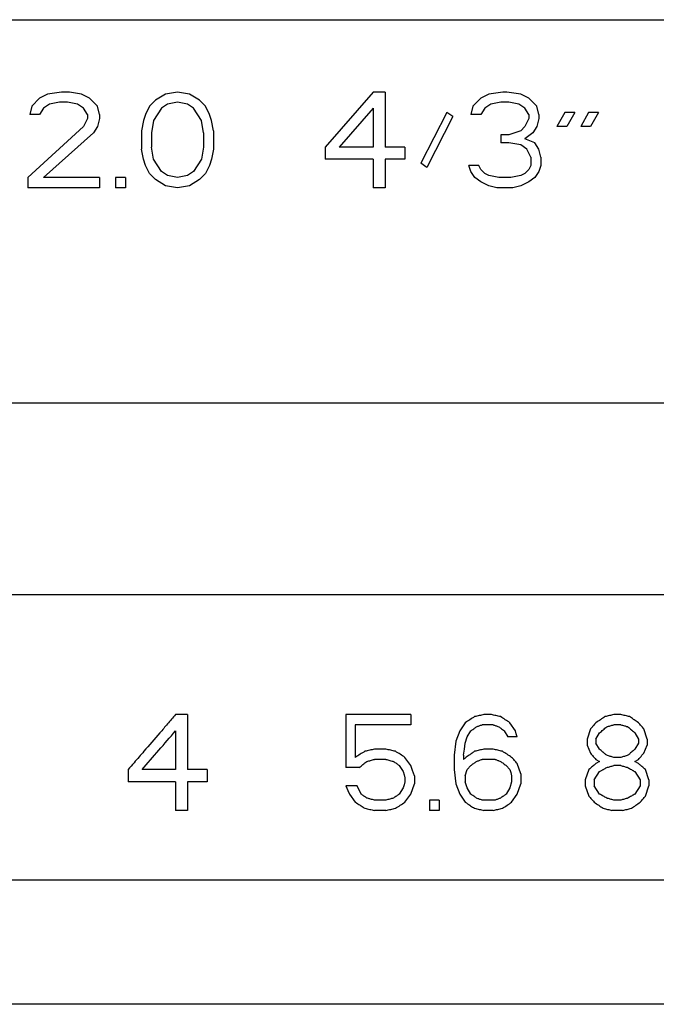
# Model space of a CAD drawing. Header units: millimetres. Extents: x 16567 to 19067, y 2074 to 4074.
# Tile 5 of 11: x 17366 to 17471, y 2609 to 2771. Entities that reach past the tile are written whole.
import ezdxf

# ---------------------------------------------------------------- set-up
doc = ezdxf.new("R2010")
doc.units = ezdxf.units.MM

msp = doc.modelspace()

# ---------------------------------------------------------------- linework, layer by layer
for p, q in [((17111.63558, 2770.6178), (17618.7811, 2770.6178)), ((17369.47397, 2757.72123), (17368.16147, 2756.38081)), ((17370.78647, 2758.39144), (17369.47397, 2757.72123)), ((17373.08334, 2758.72655), (17370.78647, 2758.39144)), ((17374.39585, 2758.72655), (17373.08334, 2758.72655)), ((17376.3646, 2758.39144), (17374.39585, 2758.72655)), ((17377.67709, 2757.72123), (17376.3646, 2758.39144)), ((17378.98959, 2756.38081), (17377.67709, 2757.72123)), ((17388.50522, 2757.38612), (17387.52084, 2756.38081)), ((17390.14585, 2758.39144), (17388.50522, 2757.38612)), ((17392.1146, 2758.72655), (17390.14585, 2758.39144)), ((17394.08335, 2758.39144), (17392.1146, 2758.72655)), ((17395.72397, 2757.38612), (17394.08335, 2758.39144)), ((17396.70834, 2756.38081), (17395.72397, 2757.38612)), ((17424.27084, 2758.72655), (17416.39584, 2749.67868)), ((17426.23959, 2758.72655), (17424.27084, 2758.72655)), ((17426.23959, 2758.72655), (17426.23959, 2749.67868)), ((17441.98959, 2757.72123), (17440.6771, 2756.38081)), ((17443.30209, 2758.39144), (17441.98959, 2757.72123)), ((17445.59897, 2758.72655), (17443.30209, 2758.39144)), ((17446.25521, 2758.72655), (17445.59897, 2758.72655)), ((17448.5521, 2758.39144), (17446.25521, 2758.72655)), ((17449.86459, 2757.72123), (17448.5521, 2758.39144)), ((17451.17709, 2756.38081), (17449.86459, 2757.72123)), ((17368.16147, 2756.38081), (17367.83334, 2755.04038)), ((17370.13022, 2756.0457), (17369.47397, 2755.04038)), ((17371.11459, 2756.71591), (17370.13022, 2756.0457)), ((17372.75522, 2757.05102), (17371.11459, 2756.71591)), ((17374.06772, 2757.05102), (17372.75522, 2757.05102)), ((17375.70834, 2756.71591), (17374.06772, 2757.05102)), ((17376.69272, 2756.0457), (17375.70834, 2756.71591)), ((17377.34897, 2755.04038), (17376.69272, 2756.0457)), ((17379.31772, 2755.04038), (17378.98959, 2756.38081)), ((17387.52084, 2756.38081), (17386.86459, 2755.04038)), ((17389.48959, 2756.0457), (17388.1771, 2754.03506)), ((17390.47397, 2756.71591), (17389.48959, 2756.0457)), ((17392.1146, 2757.05102), (17390.47397, 2756.71591)), ((17393.75522, 2756.71591), (17392.1146, 2757.05102)), ((17394.73959, 2756.0457), (17393.75522, 2756.71591)), ((17396.0521, 2754.03506), (17394.73959, 2756.0457)), ((17397.36459, 2755.04038), (17396.70834, 2756.38081)), ((17424.27084, 2756.0457), (17418.69271, 2749.67868)), ((17424.27084, 2756.0457), (17424.27084, 2749.67868)), ((17440.6771, 2756.38081), (17440.34896, 2755.04038)), ((17442.64585, 2756.0457), (17441.98959, 2755.04038)), ((17443.63022, 2756.71591), (17442.64585, 2756.0457)), ((17445.27084, 2757.05102), (17443.63022, 2756.71591)), ((17446.58335, 2757.05102), (17445.27084, 2757.05102)), ((17448.22396, 2756.71591), (17446.58335, 2757.05102)), ((17449.20834, 2756.0457), (17448.22396, 2756.71591)), ((17449.86459, 2755.04038), (17449.20834, 2756.0457)), ((17451.50522, 2755.04038), (17451.17709, 2756.38081)), ((17369.47397, 2755.04038), (17367.83334, 2755.04038)), ((17377.34897, 2754.37017), (17376.69272, 2753.02974)), ((17377.34897, 2755.04038), (17377.34897, 2754.37017)), ((17379.31772, 2754.37017), (17378.98959, 2753.02974)), ((17379.31772, 2755.04038), (17379.31772, 2754.37017)), ((17386.86459, 2755.04038), (17386.53647, 2754.03506)), ((17397.69272, 2754.03506), (17397.36459, 2755.04038)), ((17436.41146, 2755.37549), (17432.14584, 2746.99783)), ((17437.39584, 2754.70527), (17433.13022, 2746.32761)), ((17437.39584, 2754.70527), (17436.41146, 2755.37549)), ((17441.98959, 2755.04038), (17440.34896, 2755.04038)), ((17449.86459, 2754.37017), (17449.20834, 2753.02974)), ((17449.86459, 2755.04038), (17449.86459, 2754.37017)), ((17451.50522, 2754.37017), (17451.17709, 2753.02974)), ((17451.50522, 2755.04038), (17451.50522, 2754.37017)), ((17455.77084, 2755.37549), (17454.45835, 2753.02974)), ((17457.41147, 2755.37549), (17455.77084, 2755.37549)), ((17457.41147, 2755.37549), (17456.09896, 2753.02974)), ((17459.70834, 2755.37549), (17458.39585, 2753.02974)), ((17461.34897, 2755.37549), (17459.70834, 2755.37549)), ((17461.34897, 2755.37549), (17460.03646, 2753.02974)), ((17376.69272, 2753.02974), (17367.50522, 2744.65208)), ((17378.98959, 2753.02974), (17378.33335, 2752.02442)), ((17386.53647, 2754.03506), (17386.20835, 2752.35953)), ((17388.1771, 2754.03506), (17387.84897, 2752.02442)), ((17396.38022, 2752.02442), (17396.0521, 2754.03506)), ((17398.02085, 2752.35953), (17397.69272, 2754.03506)), ((17449.20834, 2753.02974), (17448.5521, 2752.35953)), ((17451.17709, 2753.02974), (17450.52085, 2752.02442)), ((17456.09896, 2753.02974), (17454.45835, 2753.02974)), ((17460.03646, 2753.02974), (17458.39585, 2753.02974)), ((17378.33335, 2752.02442), (17370.13022, 2744.65208)), ((17386.20835, 2752.35953), (17386.20835, 2749.34357)), ((17387.84897, 2752.02442), (17387.84897, 2749.67868)), ((17396.38022, 2752.02442), (17396.38022, 2749.67868)), ((17398.02085, 2752.35953), (17398.02085, 2749.34357)), ((17446.58335, 2751.68932), (17445.27084, 2751.68932)), ((17445.27084, 2751.68932), (17445.27084, 2750.34889)), ((17448.5521, 2752.35953), (17446.58335, 2751.68932)), ((17450.52085, 2752.02442), (17449.20834, 2751.0191)), ((17450.84897, 2750.34889), (17449.20834, 2751.0191)), ((17386.53647, 2747.66804), (17386.20835, 2749.34357)), ((17388.1771, 2747.66804), (17387.84897, 2749.67868)), ((17396.38022, 2749.67868), (17396.0521, 2747.66804)), ((17398.02085, 2749.34357), (17397.69272, 2747.66804)), ((17416.39584, 2749.67868), (17416.39584, 2747.66804)), ((17424.27084, 2749.67868), (17418.69271, 2749.67868)), ((17429.52084, 2749.67868), (17426.23959, 2749.67868)), ((17429.52084, 2749.67868), (17429.52084, 2747.66804)), ((17446.58335, 2750.34889), (17445.27084, 2750.34889)), ((17448.5521, 2750.01378), (17446.58335, 2750.34889)), ((17449.53647, 2749.34357), (17448.5521, 2750.01378)), ((17450.19271, 2748.00315), (17449.53647, 2749.34357)), ((17451.50522, 2749.34357), (17450.84897, 2750.34889)), ((17451.83334, 2748.00315), (17451.50522, 2749.34357)), ((17386.86459, 2746.66272), (17386.53647, 2747.66804)), ((17389.48959, 2745.6574), (17388.1771, 2747.66804)), ((17396.0521, 2747.66804), (17394.73959, 2745.6574)), ((17397.69272, 2747.66804), (17397.36459, 2746.66272)), ((17424.27084, 2747.66804), (17416.39584, 2747.66804)), ((17424.27084, 2747.66804), (17424.27084, 2742.97655)), ((17426.23959, 2747.66804), (17426.23959, 2742.97655)), ((17429.52084, 2747.66804), (17426.23959, 2747.66804)), ((17450.19271, 2748.00315), (17450.19271, 2746.66272)), ((17451.83334, 2748.00315), (17451.83334, 2746.66272)), ((17387.52084, 2745.32229), (17386.86459, 2746.66272)), ((17397.36459, 2746.66272), (17396.70834, 2745.32229)), ((17433.13022, 2746.32761), (17432.14584, 2746.99783)), ((17441.66147, 2746.66272), (17440.02084, 2746.66272)), ((17440.34896, 2745.6574), (17440.02084, 2746.66272)), ((17441.98959, 2745.99251), (17441.66147, 2746.66272)), ((17450.19271, 2746.66272), (17449.86459, 2745.99251)), ((17451.83334, 2746.66272), (17451.50522, 2745.6574)), ((17367.50522, 2744.65208), (17367.50522, 2742.97655)), ((17379.31772, 2744.65208), (17370.13022, 2744.65208)), ((17379.31772, 2744.65208), (17379.31772, 2742.97655)), ((17381.94272, 2744.65208), (17381.94272, 2742.97655)), ((17383.58334, 2744.65208), (17381.94272, 2744.65208)), ((17383.58334, 2744.65208), (17383.58334, 2742.97655)), ((17388.50522, 2744.31698), (17387.52084, 2745.32229)), ((17390.47397, 2744.98719), (17389.48959, 2745.6574)), ((17392.1146, 2744.65208), (17390.47397, 2744.98719)), ((17393.75522, 2744.98719), (17392.1146, 2744.65208)), ((17394.73959, 2745.6574), (17393.75522, 2744.98719)), ((17396.70834, 2745.32229), (17395.72397, 2744.31698)), ((17441.00522, 2744.65208), (17440.34896, 2745.6574)), ((17441.98959, 2743.98187), (17441.00522, 2744.65208)), ((17442.64585, 2745.32229), (17441.98959, 2745.99251)), ((17443.30209, 2744.98719), (17442.64585, 2745.32229)), ((17444.94272, 2744.65208), (17443.30209, 2744.98719)), ((17446.91147, 2744.65208), (17444.94272, 2744.65208)), ((17448.5521, 2744.98719), (17446.91147, 2744.65208)), ((17449.20834, 2745.32229), (17448.5521, 2744.98719)), ((17449.86459, 2745.99251), (17449.20834, 2745.32229)), ((17450.84897, 2744.65208), (17449.86459, 2743.98187)), ((17451.50522, 2745.6574), (17450.84897, 2744.65208)), ((17379.31772, 2742.97655), (17367.50522, 2742.97655)), ((17383.58334, 2742.97655), (17381.94272, 2742.97655)), ((17390.14585, 2743.31166), (17388.50522, 2744.31698)), ((17392.1146, 2742.97655), (17390.14585, 2743.31166)), ((17394.08335, 2743.31166), (17392.1146, 2742.97655)), ((17395.72397, 2744.31698), (17394.08335, 2743.31166)), ((17426.23959, 2742.97655), (17424.27084, 2742.97655)), ((17443.30209, 2743.31166), (17441.98959, 2743.98187)), ((17444.6146, 2742.97655), (17443.30209, 2743.31166)), ((17447.23959, 2742.97655), (17444.6146, 2742.97655)), ((17448.5521, 2743.31166), (17447.23959, 2742.97655)), ((17449.86459, 2743.98187), (17448.5521, 2743.31166)), ((17621.14584, 2707.53905), (17109.27084, 2707.53905)), ((17581.77084, 2676.03905), (17148.64584, 2676.03905)), ((17393.76454, 2656.35155), (17391.81891, 2656.35155)), ((17393.76454, 2656.35155), (17393.76454, 2647.30368)), ((17419.7745, 2656.35155), (17419.7745, 2647.63878)), ((17430.4551, 2656.35155), (17419.7745, 2656.35155)), ((17430.4551, 2656.35155), (17430.4551, 2654.67602)), ((17443.71329, 2656.35155), (17442.49307, 2656.35155)), ((17464.9989, 2656.35155), (17463.83645, 2656.35155)), ((17421.35487, 2654.67602), (17421.35487, 2649.31432)), ((17430.4551, 2654.67602), (17421.35487, 2654.67602)), ((17439.43029, 2655.01112), (17438.50813, 2653.6707)), ((17444.0179, 2654.67602), (17442.18758, 2654.67602)), ((17447.659, 2653.6707), (17446.75121, 2655.01112)), ((17460.03389, 2654.00581), (17459.4456, 2652.33027)), ((17464.9989, 2654.67602), (17463.83645, 2654.67602)), ((17469.32532, 2652.33027), (17468.7515, 2654.00581)), ((17391.81891, 2653.6707), (17391.81891, 2647.30368)), ((17438.50813, 2653.6707), (17437.89252, 2651.99517)), ((17439.43029, 2651.66006), (17439.73735, 2652.66538)), ((17439.73735, 2652.66538), (17440.35094, 2653.6707)), ((17445.84176, 2653.6707), (17446.44825, 2652.66538)), ((17447.96122, 2652.66538), (17446.44825, 2652.66538)), ((17447.81013, 2653.16804), (17447.659, 2653.6707)), ((17447.96122, 2652.66538), (17447.81013, 2653.16804)), ((17459.4456, 2652.33027), (17459.4456, 2651.32495)), ((17460.9147, 2652.33027), (17461.50082, 2653.33559)), ((17460.9147, 2652.33027), (17460.9147, 2651.66006)), ((17467.31283, 2653.33559), (17467.889, 2652.33027)), ((17467.889, 2652.33027), (17467.889, 2651.66006)), ((17469.32532, 2652.33027), (17469.32532, 2651.32495)), ((17426.39011, 2650.65474), (17424.50592, 2650.65474)), ((17437.89252, 2651.99517), (17437.58446, 2649.64942)), ((17439.12307, 2649.64942), (17439.27671, 2650.65474)), ((17439.27671, 2650.65474), (17439.43029, 2651.66006)), ((17444.0179, 2650.65474), (17442.49307, 2650.65474)), ((17459.4456, 2651.32495), (17460.03389, 2649.98453)), ((17461.50082, 2650.65474), (17460.9147, 2651.66006)), ((17467.889, 2651.66006), (17467.31283, 2650.65474)), ((17468.7515, 2649.98453), (17469.32532, 2651.32495)), ((17426.39011, 2648.97921), (17424.50592, 2648.97921)), ((17430.4551, 2647.97389), (17429.5192, 2649.31432)), ((17437.58446, 2649.64942), (17437.58446, 2647.30368)), ((17439.12307, 2649.64942), (17439.12307, 2648.97921)), ((17444.32233, 2648.97921), (17442.18758, 2648.97921)), ((17460.9147, 2648.97921), (17461.50082, 2648.6441)), ((17464.9989, 2649.31432), (17463.83645, 2649.31432)), ((17467.31283, 2648.6441), (17467.889, 2648.97921)), ((17384.01614, 2647.30368), (17384.01614, 2645.29304)), ((17391.81891, 2647.30368), (17386.29496, 2647.30368)), ((17397.00198, 2647.30368), (17393.76454, 2647.30368)), ((17397.00198, 2647.30368), (17397.00198, 2645.29304)), ((17421.98612, 2647.63878), (17419.7745, 2647.63878)), ((17428.58198, 2647.97389), (17429.20694, 2646.96857)), ((17430.76677, 2647.13612), (17430.4551, 2647.97389)), ((17437.58446, 2647.30368), (17437.89252, 2644.95793)), ((17439.43029, 2646.29836), (17439.73735, 2647.30368)), ((17439.73735, 2647.30368), (17440.35094, 2647.97389)), ((17446.14509, 2647.97389), (17446.75121, 2647.30368)), ((17446.75121, 2647.30368), (17446.90263, 2646.80102)), ((17448.56509, 2646.63347), (17447.96122, 2648.309)), ((17459.73985, 2647.30368), (17459.15113, 2645.62815)), ((17461.50082, 2648.6441), (17460.9147, 2648.309)), ((17464.9989, 2647.97389), (17463.83645, 2647.97389)), ((17467.889, 2648.309), (17467.31283, 2648.6441)), ((17469.61187, 2645.62815), (17469.03853, 2647.30368)), ((17429.20694, 2646.96857), (17429.36309, 2646.46591)), ((17429.36309, 2646.46591), (17429.5192, 2645.96325)), ((17429.5192, 2645.96325), (17429.5192, 2645.29304)), ((17431.07829, 2646.29836), (17430.76677, 2647.13612)), ((17431.07829, 2646.29836), (17431.07829, 2644.95793)), ((17439.43029, 2646.29836), (17439.43029, 2645.29304)), ((17446.90263, 2646.80102), (17447.054, 2646.29836)), ((17447.054, 2646.29836), (17447.054, 2645.29304)), ((17448.56509, 2646.63347), (17448.56509, 2644.95793)), ((17459.15113, 2645.62815), (17459.15113, 2644.62283)), ((17460.62131, 2645.62815), (17461.50082, 2646.96857)), ((17460.62131, 2645.62815), (17460.62131, 2644.62283)), ((17467.31283, 2646.96857), (17468.17673, 2645.62815)), ((17468.17673, 2645.62815), (17468.17673, 2644.62283)), ((17469.61187, 2645.62815), (17469.61187, 2644.62283)), ((17391.81891, 2645.29304), (17384.01614, 2645.29304)), ((17391.81891, 2645.29304), (17391.81891, 2640.60155)), ((17393.76454, 2645.29304), (17393.76454, 2640.60155)), ((17397.00198, 2645.29304), (17393.76454, 2645.29304)), ((17419.7745, 2644.62283), (17420.1198, 2643.89119)), ((17421.67056, 2644.62283), (17419.7745, 2644.62283)), ((17422.30156, 2643.2824), (17421.67056, 2644.62283)), ((17429.20694, 2644.28772), (17428.58198, 2643.2824)), ((17429.36309, 2644.79038), (17429.20694, 2644.28772)), ((17429.5192, 2645.29304), (17429.36309, 2644.79038)), ((17430.4551, 2643.2824), (17431.07829, 2644.95793)), ((17437.89252, 2644.95793), (17438.50813, 2643.2824)), ((17439.58384, 2644.79038), (17439.43029, 2645.29304)), ((17439.73735, 2644.28772), (17439.58384, 2644.79038)), ((17440.35094, 2643.2824), (17439.73735, 2644.28772)), ((17446.75121, 2644.28772), (17446.14509, 2643.2824)), ((17447.054, 2645.29304), (17446.75121, 2644.28772)), ((17447.96122, 2643.2824), (17448.56509, 2644.95793)), ((17459.15113, 2644.62283), (17459.73985, 2642.94729)), ((17461.50082, 2643.2824), (17460.62131, 2644.62283)), ((17468.17673, 2644.62283), (17467.31283, 2643.2824)), ((17469.03853, 2642.94729), (17469.61187, 2644.62283)), ((17420.1198, 2643.89119), (17420.40702, 2643.2824)), ((17420.40702, 2643.2824), (17421.35487, 2641.94198)), ((17429.5192, 2641.94198), (17430.4551, 2643.2824)), ((17438.50813, 2643.2824), (17439.43029, 2641.94198)), ((17447.054, 2641.94198), (17447.96122, 2643.2824)), ((17426.39011, 2642.27708), (17424.50592, 2642.27708)), ((17433.565, 2642.27708), (17433.565, 2640.60155)), ((17435.11415, 2642.27708), (17433.565, 2642.27708)), ((17435.11415, 2642.27708), (17435.11415, 2640.60155)), ((17444.32233, 2642.27708), (17442.18758, 2642.27708)), ((17464.9989, 2642.27708), (17463.83645, 2642.27708)), ((17393.76454, 2640.60155), (17391.81891, 2640.60155)), ((17426.39011, 2640.60155), (17424.50592, 2640.60155)), ((17435.11415, 2640.60155), (17433.565, 2640.60155)), ((17444.0179, 2640.60155), (17442.49307, 2640.60155)), ((17465.28894, 2640.60155), (17463.54528, 2640.60155)), ((17151.00834, 2629.1828), (17579.40649, 2629.1828)), ((17581.77084, 2608.7078), (17148.64584, 2608.7078))]:
    msp.add_line(p, q)
for points in [[(17391.81891, 2656.35155), (17391.37722, 2655.83834), (17390.93544, 2655.32522), (17390.49356, 2654.81218)], [(17440.1976, 2655.51378), (17439.94189, 2655.34615), (17439.68612, 2655.1786), (17439.43029, 2655.01112)], [(17440.96384, 2656.01644), (17440.70848, 2655.84881), (17440.45307, 2655.68126), (17440.1976, 2655.51378)], [(17441.729, 2656.184), (17441.47396, 2656.12811), (17441.2189, 2656.07226), (17440.96384, 2656.01644)], [(17442.49307, 2656.35155), (17442.23839, 2656.29566), (17441.9837, 2656.23981), (17441.729, 2656.184)], [(17444.47448, 2656.184), (17444.22076, 2656.23989), (17443.96703, 2656.29574), (17443.71329, 2656.35155)], [(17445.23453, 2656.01644), (17444.98119, 2656.07233), (17444.72784, 2656.12819), (17444.47448, 2656.184)], [(17445.99345, 2655.51378), (17445.74054, 2655.68143), (17445.48756, 2655.84898), (17445.23453, 2656.01644)], [(17446.75121, 2655.01112), (17446.49868, 2655.17877), (17446.2461, 2655.34632), (17445.99345, 2655.51378)], [(17461.64721, 2655.51378), (17461.40311, 2655.34612), (17461.15894, 2655.17857), (17460.9147, 2655.01112)], [(17462.37835, 2656.01644), (17462.13471, 2655.84878), (17461.891, 2655.68123), (17461.64721, 2655.51378)], [(17463.1081, 2656.184), (17462.86486, 2656.1281), (17462.62161, 2656.07224), (17462.37835, 2656.01644)], [(17463.83645, 2656.35155), (17463.59368, 2656.29565), (17463.35089, 2656.2398), (17463.1081, 2656.184)], [(17465.72358, 2656.184), (17465.48203, 2656.2399), (17465.24047, 2656.29575), (17464.9989, 2656.35155)], [(17466.44683, 2656.01644), (17466.20576, 2656.07235), (17465.96468, 2656.1282), (17465.72358, 2656.184)], [(17467.03793, 2655.60489), (17466.84095, 2655.74215), (17466.64392, 2655.87933), (17466.44683, 2656.01644)], [(17440.35094, 2653.6707), (17440.50421, 2653.78237), (17440.65745, 2653.89407), (17440.81068, 2654.00581)], [(17440.81068, 2654.00581), (17440.96382, 2654.11748), (17441.11694, 2654.22918), (17441.27004, 2654.34091)], [(17441.27004, 2654.34091), (17441.42303, 2654.39674), (17441.57602, 2654.45259), (17441.729, 2654.50847)], [(17441.729, 2654.50847), (17441.88187, 2654.5643), (17442.03473, 2654.62015), (17442.18758, 2654.67602)], [(17444.0179, 2654.67602), (17444.1701, 2654.62019), (17444.32229, 2654.56434), (17444.47448, 2654.50847)], [(17444.47448, 2654.50847), (17444.53503, 2654.48623), (17444.59559, 2654.464), (17444.65614, 2654.44176)], [(17444.65614, 2654.44176), (17444.74765, 2654.40815), (17444.83915, 2654.37453), (17444.93065, 2654.34091)], [(17444.93065, 2654.34091), (17445.08259, 2654.22924), (17445.23451, 2654.11754), (17445.38641, 2654.00581)], [(17445.38641, 2654.00581), (17445.4895, 2653.92997), (17445.59258, 2653.85412), (17445.69565, 2653.77826)], [(17445.69565, 2653.77826), (17445.74436, 2653.74241), (17445.79306, 2653.70656), (17445.84176, 2653.6707)], [(17460.26307, 2654.26717), (17460.18669, 2654.18004), (17460.1103, 2654.09292), (17460.03389, 2654.00581)], [(17460.33914, 2654.35396), (17460.31379, 2654.32503), (17460.28843, 2654.2961), (17460.26307, 2654.26717)], [(17461.50082, 2653.33559), (17461.69596, 2653.50307), (17461.89104, 2653.67063), (17462.08606, 2653.83825)], [(17462.08606, 2653.83825), (17462.2809, 2654.00573), (17462.47569, 2654.17329), (17462.67041, 2654.34091)], [(17462.67041, 2654.34091), (17462.86491, 2654.39672), (17463.0594, 2654.45257), (17463.25388, 2654.50847)], [(17463.25388, 2654.50847), (17463.44808, 2654.56428), (17463.64227, 2654.62013), (17463.83645, 2654.67602)], [(17464.9989, 2654.67602), (17465.1922, 2654.62021), (17465.38549, 2654.56436), (17465.57876, 2654.50847)], [(17465.57876, 2654.50847), (17465.65492, 2654.48644), (17465.73107, 2654.46441), (17465.80722, 2654.44238)], [(17465.80722, 2654.44238), (17465.86383, 2654.426), (17465.92045, 2654.40961), (17465.97706, 2654.39322)], [(17465.97706, 2654.39322), (17466.03727, 2654.37579), (17466.09749, 2654.35835), (17466.15771, 2654.34091)], [(17466.15771, 2654.34091), (17466.35045, 2654.17344), (17466.54312, 2654.00588), (17466.73573, 2653.83825)], [(17466.73573, 2653.83825), (17466.7607, 2653.81652), (17466.78567, 2653.79479), (17466.81063, 2653.77306)], [(17466.81063, 2653.77306), (17466.97808, 2653.62729), (17467.14548, 2653.48147), (17467.31283, 2653.33559)], [(17468.32051, 2654.50847), (17468.17673, 2654.67606), (17468.03289, 2654.84362), (17467.889, 2655.01112)], [(17468.7515, 2654.00581), (17468.60789, 2654.1734), (17468.46423, 2654.34096), (17468.32051, 2654.50847)], [(17423.7194, 2650.48719), (17423.45695, 2650.43131), (17423.1945, 2650.37546), (17422.93204, 2650.31964)], [(17424.50592, 2650.65474), (17424.24375, 2650.59886), (17423.98158, 2650.54301), (17423.7194, 2650.48719)], [(17427.17372, 2650.48719), (17426.91252, 2650.54307), (17426.65132, 2650.59892), (17426.39011, 2650.65474)], [(17427.95644, 2650.31964), (17427.69554, 2650.37552), (17427.43463, 2650.43137), (17427.17372, 2650.48719)], [(17441.729, 2650.48719), (17441.47396, 2650.4313), (17441.2189, 2650.37545), (17440.96384, 2650.31964)], [(17442.49307, 2650.65474), (17442.23839, 2650.59885), (17441.9837, 2650.543), (17441.729, 2650.48719)], [(17444.77863, 2650.48719), (17444.52506, 2650.54308), (17444.27149, 2650.59893), (17444.0179, 2650.65474)], [(17445.53824, 2650.31964), (17445.28504, 2650.37553), (17445.03184, 2650.43138), (17444.77863, 2650.48719)], [(17461.99171, 2650.23316), (17461.82813, 2650.37374), (17461.66449, 2650.51427), (17461.50082, 2650.65474)], [(17467.31283, 2650.65474), (17467.12053, 2650.48711), (17466.92817, 2650.31956), (17466.73573, 2650.15208)], [(17422.14386, 2649.81698), (17421.8809, 2649.64936), (17421.6179, 2649.48181), (17421.35487, 2649.31432)], [(17422.93204, 2650.31964), (17422.66935, 2650.15202), (17422.40662, 2649.98447), (17422.14386, 2649.81698)], [(17423.87677, 2648.81166), (17424.08649, 2648.86749), (17424.29621, 2648.92334), (17424.50592, 2648.97921)], [(17426.39011, 2648.97921), (17426.5991, 2648.92338), (17426.80809, 2648.86753), (17427.01707, 2648.81166)], [(17428.73827, 2649.81698), (17428.47771, 2649.9846), (17428.2171, 2650.15215), (17427.95644, 2650.31964)], [(17429.5192, 2649.31432), (17429.25893, 2649.48194), (17428.99863, 2649.64949), (17428.73827, 2649.81698)], [(17439.35838, 2649.15031), (17439.27995, 2649.09327), (17439.20151, 2649.03623), (17439.12307, 2648.97921)], [(17439.44772, 2649.21529), (17439.41794, 2649.19363), (17439.38816, 2649.17197), (17439.35838, 2649.15031)], [(17440.04423, 2649.64942), (17439.84543, 2649.50466), (17439.64659, 2649.35995), (17439.44772, 2649.21529)], [(17440.51222, 2649.99036), (17440.35625, 2649.87668), (17440.20025, 2649.76304), (17440.04423, 2649.64942)], [(17440.60035, 2650.05459), (17440.57098, 2650.03318), (17440.5416, 2650.01177), (17440.51222, 2649.99036)], [(17440.96384, 2650.31964), (17440.84269, 2650.23127), (17440.72153, 2650.14292), (17440.60035, 2650.05459)], [(17441.729, 2648.81166), (17441.88187, 2648.86749), (17442.03473, 2648.92334), (17442.18758, 2648.97921)], [(17444.32233, 2648.97921), (17444.47444, 2648.92338), (17444.62654, 2648.86753), (17444.77863, 2648.81166)], [(17446.29669, 2649.81698), (17446.04393, 2649.98462), (17445.79111, 2650.15217), (17445.53824, 2650.31964)], [(17447.054, 2649.31432), (17446.80162, 2649.48196), (17446.54919, 2649.64951), (17446.29669, 2649.81698)], [(17447.50782, 2648.81166), (17447.35658, 2648.97924), (17447.20531, 2649.1468), (17447.054, 2649.31432)], [(17460.03389, 2649.98453), (17460.18082, 2649.81702), (17460.3277, 2649.64946), (17460.47454, 2649.48187)], [(17460.47454, 2649.48187), (17460.62131, 2649.31436), (17460.76803, 2649.1468), (17460.9147, 2648.97921)], [(17462.08606, 2650.15208), (17462.05461, 2650.17911), (17462.02316, 2650.20614), (17461.99171, 2650.23316)], [(17462.32407, 2649.94743), (17462.24474, 2650.01566), (17462.16541, 2650.08388), (17462.08606, 2650.15208)], [(17462.49526, 2649.80017), (17462.4382, 2649.84926), (17462.38114, 2649.89835), (17462.32407, 2649.94743)], [(17462.67041, 2649.64942), (17462.61203, 2649.69968), (17462.55365, 2649.74993), (17462.49526, 2649.80017)], [(17466.31768, 2649.78846), (17466.26436, 2649.74211), (17466.21104, 2649.69576), (17466.15771, 2649.64942)], [(17466.47983, 2649.92945), (17466.42579, 2649.88245), (17466.37174, 2649.83545), (17466.31768, 2649.78846)], [(17466.73573, 2650.15208), (17466.65045, 2650.07786), (17466.56515, 2650.00364), (17466.47983, 2649.92945)], [(17468.47318, 2649.65985), (17468.56597, 2649.76806), (17468.65875, 2649.87628), (17468.7515, 2649.98453)], [(17384.98967, 2648.43075), (17384.6652, 2648.05503), (17384.34069, 2647.67934), (17384.01614, 2647.30368)], [(17421.98612, 2647.63878), (17422.1964, 2647.8063), (17422.40665, 2647.97385), (17422.61686, 2648.14144)], [(17422.61686, 2648.14144), (17422.82697, 2648.30895), (17423.03704, 2648.47651), (17423.24708, 2648.6441)], [(17423.24708, 2648.6441), (17423.45698, 2648.69993), (17423.66688, 2648.75578), (17423.87677, 2648.81166)], [(17427.01707, 2648.81166), (17427.14832, 2648.77656), (17427.27957, 2648.74146), (17427.41082, 2648.70635)], [(17427.41082, 2648.70635), (17427.44631, 2648.69686), (17427.4818, 2648.68736), (17427.51729, 2648.67787)], [(17427.51729, 2648.67787), (17427.55935, 2648.66661), (17427.6014, 2648.65536), (17427.64346, 2648.6441)], [(17427.64346, 2648.6441), (17427.79995, 2648.53243), (17427.95642, 2648.42072), (17428.11288, 2648.309)], [(17428.11288, 2648.309), (17428.23897, 2648.21896), (17428.36504, 2648.1289), (17428.49111, 2648.03882)], [(17428.49111, 2648.03882), (17428.5214, 2648.01718), (17428.55169, 2647.99554), (17428.58198, 2647.97389)], [(17440.35094, 2647.97389), (17440.50421, 2648.08556), (17440.65745, 2648.19726), (17440.81068, 2648.309)], [(17440.81068, 2648.309), (17440.96382, 2648.42067), (17441.11694, 2648.53237), (17441.27004, 2648.6441)], [(17441.27004, 2648.6441), (17441.42303, 2648.69993), (17441.57602, 2648.75578), (17441.729, 2648.81166)], [(17444.77863, 2648.81166), (17444.83895, 2648.7895), (17444.89927, 2648.76734), (17444.95958, 2648.74517)], [(17444.95958, 2648.74517), (17445.05124, 2648.71149), (17445.14289, 2648.6778), (17445.23453, 2648.6441)], [(17445.23453, 2648.6441), (17445.38639, 2648.53243), (17445.53822, 2648.42073), (17445.69002, 2648.309)], [(17445.69002, 2648.309), (17445.79267, 2648.23344), (17445.89532, 2648.15787), (17445.99795, 2648.08228)], [(17445.99795, 2648.08228), (17446.047, 2648.04615), (17446.09605, 2648.01002), (17446.14509, 2647.97389)], [(17447.96122, 2648.309), (17447.81013, 2648.47659), (17447.65899, 2648.64414), (17447.50782, 2648.81166)], [(17460.32771, 2647.80634), (17460.13182, 2647.63871), (17459.93587, 2647.47116), (17459.73985, 2647.30368)], [(17460.9147, 2648.309), (17460.7191, 2648.14137), (17460.52343, 2647.97382), (17460.32771, 2647.80634)], [(17461.92646, 2647.21224), (17461.97966, 2647.24272), (17462.03286, 2647.2732), (17462.08606, 2647.30368)], [(17462.08606, 2647.30368), (17462.13208, 2647.33005), (17462.1781, 2647.35643), (17462.22412, 2647.38281)], [(17462.22412, 2647.38281), (17462.37291, 2647.4681), (17462.52167, 2647.55342), (17462.67041, 2647.63878)], [(17466.15771, 2647.63878), (17466.35042, 2647.52715), (17466.5431, 2647.41545), (17466.73573, 2647.30368)], [(17466.73573, 2647.30368), (17466.78069, 2647.27759), (17466.82565, 2647.2515), (17466.87061, 2647.2254)], [(17468.22651, 2648.01417), (17468.11403, 2648.11247), (17468.00153, 2648.21075), (17467.889, 2648.309)], [(17461.50082, 2646.96857), (17461.64272, 2647.04976), (17461.7846, 2647.13099), (17461.92646, 2647.21224)], [(17466.87061, 2647.2254), (17466.9211, 2647.1961), (17466.97157, 2647.1668), (17467.02205, 2647.13749)], [(17467.02205, 2647.13749), (17467.06859, 2647.11046), (17467.11512, 2647.08344), (17467.16166, 2647.05641)], [(17467.16166, 2647.05641), (17467.21205, 2647.02713), (17467.26244, 2646.99786), (17467.31283, 2646.96857)], [(17422.77447, 2642.94729), (17422.61685, 2643.05902), (17422.45921, 2643.17072), (17422.30156, 2643.2824)], [(17423.24708, 2642.61219), (17423.08956, 2642.72391), (17422.93202, 2642.83562), (17422.77447, 2642.94729)], [(17423.36923, 2642.5797), (17423.32852, 2642.59053), (17423.2878, 2642.60136), (17423.24708, 2642.61219)], [(17423.87677, 2642.44464), (17423.70759, 2642.48967), (17423.53841, 2642.53469), (17423.36923, 2642.5797)], [(17424.50592, 2642.27708), (17424.29621, 2642.33296), (17424.08649, 2642.38881), (17423.87677, 2642.44464)], [(17427.01707, 2642.44464), (17426.80809, 2642.38876), (17426.5991, 2642.33291), (17426.39011, 2642.27708)], [(17427.64346, 2642.61219), (17427.43467, 2642.55631), (17427.22587, 2642.50046), (17427.01707, 2642.44464)], [(17428.11288, 2642.94729), (17427.95642, 2642.83557), (17427.79995, 2642.72387), (17427.64346, 2642.61219)], [(17428.58198, 2643.2824), (17428.42563, 2643.17067), (17428.26926, 2643.05897), (17428.11288, 2642.94729)], [(17440.81068, 2642.94729), (17440.65745, 2643.05903), (17440.50421, 2643.17073), (17440.35094, 2643.2824)], [(17441.27004, 2642.61219), (17441.11694, 2642.72392), (17440.96382, 2642.83562), (17440.81068, 2642.94729)], [(17441.5396, 2642.5138), (17441.44975, 2642.5466), (17441.35989, 2642.5794), (17441.27004, 2642.61219)], [(17441.729, 2642.44464), (17441.66587, 2642.46769), (17441.60274, 2642.49075), (17441.5396, 2642.5138)], [(17442.18758, 2642.27708), (17442.03473, 2642.33295), (17441.88187, 2642.38881), (17441.729, 2642.44464)], [(17444.77863, 2642.44464), (17444.62654, 2642.38876), (17444.47444, 2642.33291), (17444.32233, 2642.27708)], [(17445.23453, 2642.61219), (17445.08257, 2642.55632), (17444.93061, 2642.50046), (17444.77863, 2642.44464)], [(17445.69002, 2642.94729), (17445.53822, 2642.83556), (17445.38639, 2642.72386), (17445.23453, 2642.61219)], [(17446.14509, 2643.2824), (17445.99343, 2643.17067), (17445.84174, 2643.05896), (17445.69002, 2642.94729)], [(17462.08606, 2642.94729), (17461.89101, 2643.05906), (17461.69593, 2643.17076), (17461.50082, 2643.2824)], [(17462.67041, 2642.61219), (17462.47566, 2642.72395), (17462.28088, 2642.83566), (17462.08606, 2642.94729)], [(17463.25388, 2642.44464), (17463.0594, 2642.50053), (17462.86491, 2642.55638), (17462.67041, 2642.61219)], [(17463.83645, 2642.27708), (17463.64227, 2642.33297), (17463.44808, 2642.38882), (17463.25388, 2642.44464)], [(17465.57876, 2642.44464), (17465.38549, 2642.38874), (17465.1922, 2642.33289), (17464.9989, 2642.27708)], [(17466.15771, 2642.61219), (17465.96474, 2642.5563), (17465.77175, 2642.50045), (17465.57876, 2642.44464)], [(17466.73573, 2642.94729), (17466.5431, 2642.83553), (17466.35042, 2642.72382), (17466.15771, 2642.61219)], [(17467.31283, 2643.2824), (17467.1205, 2643.17063), (17466.92814, 2643.05893), (17466.73573, 2642.94729)], [(17468.17673, 2641.94198), (17468.32051, 2642.10949), (17468.46423, 2642.27704), (17468.6079, 2642.44464)], [(17468.6079, 2642.44464), (17468.75149, 2642.61214), (17468.89503, 2642.7797), (17469.03853, 2642.94729)], [(17421.35487, 2641.94198), (17421.6179, 2641.77448), (17421.8809, 2641.60693), (17422.14386, 2641.43932)], [(17422.14386, 2641.43932), (17422.20304, 2641.4016), (17422.26221, 2641.36387), (17422.32138, 2641.32614)], [(17422.32138, 2641.32614), (17422.52496, 2641.19635), (17422.72851, 2641.06652), (17422.93204, 2640.93666)], [(17422.93204, 2640.93666), (17423.1945, 2640.88083), (17423.45695, 2640.82498), (17423.7194, 2640.7691)], [(17423.7194, 2640.7691), (17423.98158, 2640.71328), (17424.24375, 2640.65743), (17424.50592, 2640.60155)], [(17426.39011, 2640.60155), (17426.65132, 2640.65737), (17426.91252, 2640.71322), (17427.17372, 2640.7691)], [(17427.17372, 2640.7691), (17427.43463, 2640.82492), (17427.69554, 2640.88078), (17427.95644, 2640.93666)], [(17427.95644, 2640.93666), (17428.2171, 2641.10414), (17428.47771, 2641.27169), (17428.73827, 2641.43932)], [(17428.73827, 2641.43932), (17428.99863, 2641.6068), (17429.25893, 2641.77435), (17429.5192, 2641.94198)], [(17439.43029, 2641.94198), (17439.68612, 2641.7745), (17439.94189, 2641.60695), (17440.1976, 2641.43932)], [(17440.1976, 2641.43932), (17440.236, 2641.41415), (17440.27439, 2641.38897), (17440.31279, 2641.3638)], [(17440.31279, 2641.3638), (17440.52984, 2641.22148), (17440.74686, 2641.0791), (17440.96384, 2640.93666)], [(17440.96384, 2640.93666), (17441.2189, 2640.88084), (17441.47396, 2640.82499), (17441.729, 2640.7691)], [(17441.729, 2640.7691), (17441.9837, 2640.71329), (17442.23839, 2640.65744), (17442.49307, 2640.60155)], [(17444.0179, 2640.60155), (17444.27149, 2640.65736), (17444.52506, 2640.71321), (17444.77863, 2640.7691)], [(17444.77863, 2640.7691), (17445.03184, 2640.82491), (17445.28504, 2640.88077), (17445.53824, 2640.93666)], [(17445.53824, 2640.93666), (17445.79111, 2641.10412), (17446.04393, 2641.27167), (17446.29669, 2641.43932)], [(17446.29669, 2641.43932), (17446.54919, 2641.60678), (17446.80162, 2641.77433), (17447.054, 2641.94198)], [(17460.2629, 2642.35102), (17460.28825, 2642.3221), (17460.31361, 2642.29317), (17460.33896, 2642.26425)], [(17460.33896, 2642.26425), (17460.43309, 2642.15684), (17460.52721, 2642.04942), (17460.62131, 2641.94198)], [(17460.62131, 2641.94198), (17460.86574, 2641.77453), (17461.11009, 2641.60698), (17461.35437, 2641.43932)], [(17461.35437, 2641.43932), (17461.59834, 2641.27187), (17461.84223, 2641.10432), (17462.08606, 2640.93666)], [(17462.08606, 2640.93666), (17462.3295, 2640.88086), (17462.57294, 2640.825), (17462.81636, 2640.7691)], [(17462.81636, 2640.7691), (17463.05935, 2640.7133), (17463.30232, 2640.65745), (17463.54528, 2640.60155)], [(17465.28894, 2640.60155), (17465.53033, 2640.65735), (17465.7717, 2640.7132), (17466.01306, 2640.7691)], [(17466.01306, 2640.7691), (17466.25396, 2640.8249), (17466.49485, 2640.88075), (17466.73573, 2640.93666)], [(17466.73573, 2640.93666), (17466.97622, 2641.1041), (17467.21663, 2641.27165), (17467.45696, 2641.43932)], [(17467.45696, 2641.43932), (17467.69697, 2641.60676), (17467.93689, 2641.77431), (17468.17673, 2641.94198)]]:
    msp.add_open_spline(points, degree=3)
for points, knots in [([(17467.889, 2655.01112), (17467.64896, 2655.17879), (17467.36529, 2655.37674), (17467.0815, 2655.57453), (17467.03793, 2655.60489)], [0, 0, 0, 0, 0.87839676, 1.037731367, 1.037731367, 1.037731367, 1.037731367]), ([(17390.49356, 2654.81218), (17390.06958, 2654.31991), (17388.77898, 2652.82198), (17386.94439, 2650.6948), (17385.53333, 2649.06028), (17384.98967, 2648.43075)], [0, 0, 0, 0, 1.949053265, 5.931689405, 8.427070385, 8.427070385, 8.427070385, 8.427070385]), ([(17460.9147, 2655.01112), (17460.76803, 2654.84353), (17460.57619, 2654.62446), (17460.38428, 2654.40546), (17460.33914, 2654.35396)], [0, 0, 0, 0, 0.6681378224, 0.8735750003, 0.8735750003, 0.8735750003, 0.8735750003]), ([(17386.29496, 2647.30368), (17387.21661, 2648.36455), (17389.05871, 2650.48622), (17390.89931, 2652.60918), (17391.81891, 2653.6707)], [0, 0, 0, 0, 4.215935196, 8.429296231, 8.429296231, 8.429296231, 8.429296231]), ([(17463.83645, 2649.31432), (17463.64227, 2649.37021), (17463.25362, 2649.48199), (17462.86491, 2649.59361), (17462.67041, 2649.64942)], [0, 0, 0, 0, 0.606190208, 1.213239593, 1.213239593, 1.213239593, 1.213239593]), ([(17466.15771, 2649.64942), (17465.96474, 2649.59353), (17465.57849, 2649.48175), (17465.1922, 2649.37013), (17464.9989, 2649.31432)], [0, 0, 0, 0, 0.602704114, 1.206287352, 1.206287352, 1.206287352, 1.206287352]), ([(17467.889, 2648.97921), (17468.03289, 2649.14672), (17468.22764, 2649.37358), (17468.4223, 2649.60052), (17468.47318, 2649.65985)], [0, 0, 0, 0, 0.6624725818, 0.8969594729, 0.8969594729, 0.8969594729, 0.8969594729]), ([(17462.67041, 2647.63878), (17462.86491, 2647.6946), (17463.25362, 2647.80622), (17463.64227, 2647.918), (17463.83645, 2647.97389)], [0, 0, 0, 0, 0.607049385, 1.213239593, 1.213239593, 1.213239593, 1.213239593]), ([(17464.9989, 2647.97389), (17465.1922, 2647.91808), (17465.57849, 2647.80646), (17465.96474, 2647.69468), (17466.15771, 2647.63878)], [0, 0, 0, 0, 0.603583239, 1.206287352, 1.206287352, 1.206287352, 1.206287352]), ([(17469.03853, 2647.30368), (17468.84716, 2647.47131), (17468.57653, 2647.70818), (17468.30576, 2647.9449), (17468.22651, 2648.01417)], [0, 0, 0, 0, 0.763202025, 1.07896344, 1.07896344, 1.07896344, 1.07896344]), ([(17459.73985, 2642.94729), (17459.88689, 2642.77978), (17460.06125, 2642.58103), (17460.23554, 2642.38223), (17460.2629, 2642.35102)], [0, 0, 0, 0, 0.6686737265, 0.7931742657, 0.7931742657, 0.7931742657, 0.7931742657])]:
    msp.add_open_spline(points, degree=3, knots=knots)

doc.saveas('drawing.dxf')
